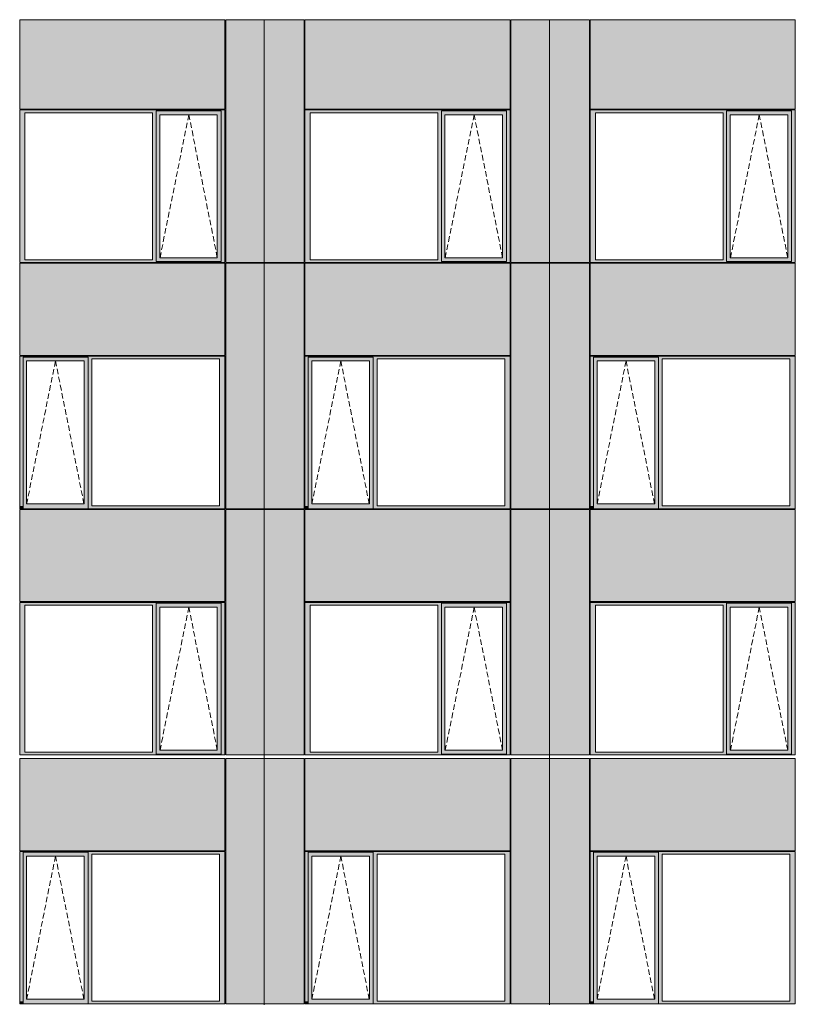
# Model space of a CAD drawing. Header units: millimetres. Extents: x 374857 to 755273, y -2664 to 302042.
# Tile 10 of 48: x 400935 to 410860, y 26658 to 39253. Entities that reach past the tile are written whole.
import ezdxf

# ---------------------------------------------------------------- set-up
doc = ezdxf.new("R2010")
doc.units = ezdxf.units.MM
doc.header["$MEASUREMENT"] = 0
doc.linetypes.add('OO_EOIAAY', pattern=[105.833361, 70.555568, -35.277793])
for name, color, linetype, lineweight in [('0_Ном._пера__1', 7, 'Continuous', 0), ('0_Ном._пера__120', 7, 'Continuous', 0), ('_0 фасадные панели-1_Ном._пера__1', 7, 'Continuous', 0), ('АР-Стены_внешние_.АР_Ном._пера__1', 7, 'Continuous', 0)]:
    doc.layers.add(name, color=color, linetype=linetype, lineweight=lineweight)
doc.layers.add('АР-Стены_внешние_.АР_Ном._пера__214', color=7, linetype='Continuous', lineweight=0, true_color=0xe2eaf1)

msp = doc.modelspace()

# ---------------------------------------------------------------- hatches: boundary and pattern name
at = {"layer": '0_Ном._пера__1', "linetype": 'Continuous', "lineweight": 0, "true_color": 0x000000}
for points in [[(400935.328, 38063.439), (401002.802, 38063.439), (402636.684, 38063.439), (402681.177, 38063.439), (402681.177, 38088.439), (403512.908, 38088.439), (403512.908, 38063.439), (403561.144, 38063.439), (403561.144, 38098.439), (400935.328, 38098.439)], [(401002.802, 36183.439), (401002.802, 38063.439), (400935.328, 38063.439), (400935.328, 36183.439)], [(402681.177, 38063.439), (402636.684, 38063.439), (402636.684, 36183.439), (402681.177, 36183.439)], [(402681.177, 38088.439), (402681.177, 38038.439), (402726.87, 38038.439), (403463.472, 38038.439), (403512.908, 38038.439), (403512.908, 38088.439)], [(402681.177, 38038.439), (402681.177, 36208.439), (402726.87, 36208.439), (402726.87, 38038.439)], [(403512.908, 38038.439), (403464.22, 38038.439), (403464.22, 36208.439), (403512.908, 36208.439)], [(403512.908, 36183.439), (403561.144, 36183.439), (403561.144, 38063.439), (403512.908, 38063.439)], [(404585.81, 38063.439), (404653.284, 38063.439), (406286.684, 38063.439), (406331.177, 38063.439), (406331.177, 38088.439), (407162.908, 38088.439), (407162.908, 38063.439), (407211.144, 38063.439), (407211.144, 38098.439), (404585.81, 38098.439)], [(404653.284, 36183.439), (404653.284, 38063.439), (404585.81, 38063.439), (404585.81, 36183.439)], [(406331.177, 38063.439), (406286.684, 38063.439), (406286.684, 36183.439), (406331.177, 36183.439)], [(406331.177, 38088.439), (406331.177, 38038.439), (406376.87, 38038.439), (407113.472, 38038.439), (407162.908, 38038.439), (407162.908, 38088.439)], [(406331.177, 38038.439), (406331.177, 36208.439), (406376.87, 36208.439), (406376.87, 38038.439)], [(407162.908, 38038.439), (407114.22, 38038.439), (407114.22, 36208.439), (407162.908, 36208.439)], [(407162.908, 36183.439), (407211.144, 36183.439), (407211.144, 38063.439), (407162.908, 38063.439)], [(408235.81, 38063.439), (408303.284, 38063.439), (409935.68, 38063.439), (409980.173, 38063.439), (409980.173, 38088.439), (410811.904, 38088.439), (410811.904, 38063.439), (410860.14, 38063.439), (410860.14, 38098.439), (408235.81, 38098.439)], [(408303.284, 36183.439), (408303.284, 38063.439), (408235.81, 38063.439), (408235.81, 36183.439)], [(409980.173, 38063.439), (409935.68, 38063.439), (409935.68, 36183.439), (409980.173, 36183.439)], [(409980.173, 38088.439), (409980.173, 38038.439), (410025.866, 38038.439), (410762.468, 38038.439), (410811.904, 38038.439), (410811.904, 38088.439)], [(409980.173, 38038.439), (409980.173, 36208.439), (410025.866, 36208.439), (410025.866, 38038.439)], [(410811.904, 38038.439), (410763.217, 38038.439), (410763.217, 36208.439), (410811.904, 36208.439)], [(410811.904, 36183.439), (410860.14, 36183.439), (410860.14, 38063.439), (410811.904, 38063.439)], [(401002.802, 36183.439), (400935.328, 36183.439), (400935.328, 36148.439), (403561.144, 36148.439), (403561.144, 36183.439), (403512.908, 36183.439), (403512.908, 36158.439), (402681.177, 36158.439), (402681.177, 36183.439), (402636.684, 36183.439)], [(402681.177, 36208.439), (402681.177, 36158.439), (403512.908, 36158.439), (403512.908, 36208.439), (403463.472, 36208.439), (402726.87, 36208.439)], [(404653.284, 36183.439), (404585.81, 36183.439), (404585.81, 36148.439), (407211.144, 36148.439), (407211.144, 36183.439), (407162.908, 36183.439), (407162.908, 36158.439), (406331.177, 36158.439), (406331.177, 36183.439), (406286.684, 36183.439)], [(406331.177, 36208.439), (406331.177, 36158.439), (407162.908, 36158.439), (407162.908, 36208.439), (407113.472, 36208.439), (406376.87, 36208.439)], [(408303.284, 36183.439), (408235.81, 36183.439), (408235.81, 36148.439), (410860.14, 36148.439), (410860.14, 36183.439), (410811.904, 36183.439), (410811.904, 36158.439), (409980.173, 36158.439), (409980.173, 36183.439), (409935.68, 36183.439)], [(409980.173, 36208.439), (409980.173, 36158.439), (410811.904, 36158.439), (410811.904, 36208.439), (410762.468, 36208.439), (410025.866, 36208.439)], [(403561.144, 34948.362), (400935.328, 34948.362), (400935.328, 34913.362), (400978.084, 34913.362), (400978.084, 34938.362), (401809.815, 34938.362), (401809.815, 34913.362), (401858.051, 34913.362), (403491.933, 34913.362), (403561.144, 34913.362)], [(400978.084, 33033.362), (400978.084, 34913.362), (400935.328, 34913.362), (400935.328, 33033.362)], [(400978.084, 34938.362), (400978.084, 34888.362), (401023.777, 34888.362), (401760.379, 34888.362), (401809.815, 34888.362), (401809.815, 34938.362)], [(400978.084, 34888.362), (400978.084, 33058.362), (401023.777, 33058.362), (401023.777, 34888.362)], [(401809.815, 34888.362), (401761.127, 34888.362), (401761.127, 33058.362), (401809.815, 33058.362)], [(401809.815, 34913.362), (401809.815, 33033.362), (401858.051, 33033.362), (401858.051, 34913.362)], [(403491.933, 33033.362), (403561.144, 33033.362), (403561.144, 34913.362), (403491.933, 34913.362)], [(407211.144, 34948.362), (404585.81, 34948.362), (404585.81, 34913.362), (404628.566, 34913.362), (404628.566, 34938.362), (405460.297, 34938.362), (405460.297, 34913.362), (405508.533, 34913.362), (407141.933, 34913.362), (407211.144, 34913.362)], [(404628.566, 33033.362), (404628.566, 34913.362), (404585.81, 34913.362), (404585.81, 33033.362)], [(404628.566, 34938.362), (404628.566, 34888.362), (404674.259, 34888.362), (405410.861, 34888.362), (405460.297, 34888.362), (405460.297, 34938.362)], [(404628.566, 34888.362), (404628.566, 33058.362), (404674.259, 33058.362), (404674.259, 34888.362)], [(405460.297, 34888.362), (405411.61, 34888.362), (405411.61, 33058.362), (405460.297, 33058.362)], [(405460.297, 34913.362), (405460.297, 33033.362), (405508.533, 33033.362), (405508.533, 34913.362)], [(407141.933, 33033.362), (407211.144, 33033.362), (407211.144, 34913.362), (407141.933, 34913.362)], [(410860.14, 34948.362), (408235.81, 34948.362), (408235.81, 34913.362), (408278.566, 34913.362), (408278.566, 34938.362), (409110.297, 34938.362), (409110.297, 34913.362), (409158.533, 34913.362), (410790.929, 34913.362), (410860.14, 34913.362)], [(408278.566, 33033.362), (408278.566, 34913.362), (408235.81, 34913.362), (408235.81, 33033.362)], [(408278.566, 34938.362), (408278.566, 34888.362), (408324.259, 34888.362), (409060.861, 34888.362), (409110.297, 34888.362), (409110.297, 34938.362)], [(408278.566, 34888.362), (408278.566, 33058.362), (408324.259, 33058.362), (408324.259, 34888.362)], [(409110.297, 34888.362), (409061.61, 34888.362), (409061.61, 33058.362), (409110.297, 33058.362)], [(409110.297, 34913.362), (409110.297, 33033.362), (409158.533, 33033.362), (409158.533, 34913.362)], [(410790.929, 33033.362), (410860.14, 33033.362), (410860.14, 34913.362), (410790.929, 34913.362)], [(400935.328, 33033.362), (400935.328, 32998.362), (400943.779, 32998.362), (400978.084, 32998.362), (400978.084, 33033.362)], [(400978.084, 33058.362), (400978.084, 32998.362), (401809.815, 32998.362), (401809.815, 33058.362), (401760.379, 33058.362), (401023.777, 33058.362)], [(401809.815, 33033.362), (401809.815, 32998.362), (403551.269, 32998.362), (403561.144, 32998.362), (403561.144, 33033.362), (403491.933, 33033.362), (401858.051, 33033.362)], [(404585.81, 33033.362), (404585.81, 32998.362), (404594.261, 32998.362), (404628.566, 32998.362), (404628.566, 33033.362)], [(404628.566, 33058.362), (404628.566, 32998.362), (405460.297, 32998.362), (405460.297, 33058.362), (405410.861, 33058.362), (404674.259, 33058.362)], [(405460.297, 33033.362), (405460.297, 32998.362), (407201.269, 32998.362), (407211.144, 32998.362), (407211.144, 33033.362), (407141.933, 33033.362), (405508.533, 33033.362)], [(408235.81, 33033.362), (408235.81, 32998.362), (408244.261, 32998.362), (408278.566, 32998.362), (408278.566, 33033.362)], [(408278.566, 33058.362), (408278.566, 32998.362), (409110.297, 32998.362), (409110.297, 33058.362), (409060.861, 33058.362), (408324.259, 33058.362)], [(409110.297, 33033.362), (409110.297, 32998.362), (410850.265, 32998.362), (410860.14, 32998.362), (410860.14, 33033.362), (410790.929, 33033.362), (409158.533, 33033.362)], [(403561.144, 31798.362), (400935.328, 31798.362), (400935.328, 31763.362), (401002.802, 31763.362), (402636.684, 31763.362), (402681.177, 31763.362), (402681.177, 31788.362), (403512.908, 31788.362), (403512.908, 31763.362), (403561.144, 31763.362)], [(401002.802, 31763.362), (400935.328, 31763.362), (400935.328, 29883.362), (401002.802, 29883.362)], [(402681.177, 31763.362), (402636.684, 31763.362), (402636.684, 29883.362), (402681.177, 29883.362)], [(402681.177, 31788.362), (402681.177, 31738.362), (402726.87, 31738.362), (403463.472, 31738.362), (403512.908, 31738.362), (403512.908, 31788.362)], [(403512.908, 29883.362), (403561.144, 29883.362), (403561.144, 31763.362), (403512.908, 31763.362)], [(407211.144, 31798.362), (404585.81, 31798.362), (404585.81, 31763.362), (404653.284, 31763.362), (406286.684, 31763.362), (406331.177, 31763.362), (406331.177, 31788.362), (407162.908, 31788.362), (407162.908, 31763.362), (407211.144, 31763.362)], [(404653.284, 31763.362), (404585.81, 31763.362), (404585.81, 29883.362), (404653.284, 29883.362)], [(406331.177, 31763.362), (406286.684, 31763.362), (406286.684, 29883.362), (406331.177, 29883.362)], [(406331.177, 31788.362), (406331.177, 31738.362), (406376.87, 31738.362), (407113.472, 31738.362), (407162.908, 31738.362), (407162.908, 31788.362)], [(407162.908, 29883.362), (407211.144, 29883.362), (407211.144, 31763.362), (407162.908, 31763.362)], [(410860.14, 31798.362), (408235.81, 31798.362), (408235.81, 31763.362), (408303.284, 31763.362), (409935.68, 31763.362), (409980.173, 31763.362), (409980.173, 31788.362), (410811.904, 31788.362), (410811.904, 31763.362), (410860.14, 31763.362)], [(408303.284, 31763.362), (408235.81, 31763.362), (408235.81, 29883.362), (408303.284, 29883.362)], [(409980.173, 31763.362), (409935.68, 31763.362), (409935.68, 29883.362), (409980.173, 29883.362)], [(409980.173, 31788.362), (409980.173, 31738.362), (410025.866, 31738.362), (410762.468, 31738.362), (410811.904, 31738.362), (410811.904, 31788.362)], [(410811.904, 29883.362), (410860.14, 29883.362), (410860.14, 31763.362), (410811.904, 31763.362)], [(402681.177, 31738.362), (402681.177, 29908.362), (402726.87, 29908.362), (402726.87, 31738.362)], [(403512.908, 31738.362), (403464.22, 31738.362), (403464.22, 29908.362), (403512.908, 29908.362)], [(406331.177, 31738.362), (406331.177, 29908.362), (406376.87, 29908.362), (406376.87, 31738.362)], [(407162.908, 31738.362), (407114.22, 31738.362), (407114.22, 29908.362), (407162.908, 29908.362)], [(409980.173, 31738.362), (409980.173, 29908.362), (410025.866, 29908.362), (410025.866, 31738.362)], [(410811.904, 31738.362), (410763.217, 31738.362), (410763.217, 29908.362), (410811.904, 29908.362)], [(400935.328, 29883.362), (400935.328, 29848.362), (403561.144, 29848.362), (403561.144, 29883.362), (403512.908, 29883.362), (403512.908, 29858.362), (402681.177, 29858.362), (402681.177, 29883.362), (402636.684, 29883.362), (401002.802, 29883.362)], [(402726.87, 29908.362), (402681.177, 29908.362), (402681.177, 29858.362), (403512.908, 29858.362), (403512.908, 29908.362), (403463.472, 29908.362)], [(404585.81, 29883.362), (404585.81, 29848.362), (407211.144, 29848.362), (407211.144, 29883.362), (407162.908, 29883.362), (407162.908, 29858.362), (406331.177, 29858.362), (406331.177, 29883.362), (406286.684, 29883.362), (404653.284, 29883.362)], [(406376.87, 29908.362), (406331.177, 29908.362), (406331.177, 29858.362), (407162.908, 29858.362), (407162.908, 29908.362), (407113.472, 29908.362)], [(408235.81, 29883.362), (408235.81, 29848.362), (410860.14, 29848.362), (410860.14, 29883.362), (410811.904, 29883.362), (410811.904, 29858.362), (409980.173, 29858.362), (409980.173, 29883.362), (409935.68, 29883.362), (408303.284, 29883.362)], [(410025.866, 29908.362), (409980.173, 29908.362), (409980.173, 29858.362), (410811.904, 29858.362), (410811.904, 29908.362), (410762.468, 29908.362)], [(403561.144, 28613.439), (400935.328, 28613.439), (400935.328, 28578.439), (400978.084, 28578.439), (400978.084, 28603.439), (401809.815, 28603.439), (401809.815, 28578.439), (401858.051, 28578.439), (403491.933, 28578.439), (403561.144, 28578.439)], [(400978.084, 28603.439), (400978.084, 28553.439), (401023.777, 28553.439), (401760.379, 28553.439), (401809.815, 28553.439), (401809.815, 28603.439)], [(407211.144, 28613.439), (404585.81, 28613.439), (404585.81, 28578.439), (404628.566, 28578.439), (404628.566, 28603.439), (405460.297, 28603.439), (405460.297, 28578.439), (405508.533, 28578.439), (407141.933, 28578.439), (407211.144, 28578.439)], [(404628.566, 28603.439), (404628.566, 28553.439), (404674.259, 28553.439), (405410.861, 28553.439), (405460.297, 28553.439), (405460.297, 28603.439)], [(410860.14, 28613.439), (408235.81, 28613.439), (408235.81, 28578.439), (408278.566, 28578.439), (408278.566, 28603.439), (409110.297, 28603.439), (409110.297, 28578.439), (409158.533, 28578.439), (410790.929, 28578.439), (410860.14, 28578.439)], [(408278.566, 28603.439), (408278.566, 28553.439), (408324.259, 28553.439), (409060.861, 28553.439), (409110.297, 28553.439), (409110.297, 28603.439)], [(400978.084, 26698.439), (400978.084, 28578.439), (400935.328, 28578.439), (400935.328, 26698.439)], [(400978.084, 28553.439), (400978.084, 26723.439), (401023.777, 26723.439), (401023.777, 28553.439)], [(401809.815, 28553.439), (401761.127, 28553.439), (401761.127, 26723.439), (401809.815, 26723.439)], [(401809.815, 28578.439), (401809.815, 26698.439), (401858.051, 26698.439), (401858.051, 28578.439)], [(403491.933, 26698.439), (403561.144, 26698.439), (403561.144, 28578.439), (403491.933, 28578.439)], [(404628.566, 26698.439), (404628.566, 28578.439), (404585.81, 28578.439), (404585.81, 26698.439)], [(404628.566, 28553.439), (404628.566, 26723.439), (404674.259, 26723.439), (404674.259, 28553.439)], [(405460.297, 28553.439), (405411.61, 28553.439), (405411.61, 26723.439), (405460.297, 26723.439)], [(405460.297, 28578.439), (405460.297, 26698.439), (405508.533, 26698.439), (405508.533, 28578.439)], [(407141.933, 26698.439), (407211.144, 26698.439), (407211.144, 28578.439), (407141.933, 28578.439)], [(408278.566, 26698.439), (408278.566, 28578.439), (408235.81, 28578.439), (408235.81, 26698.439)], [(408278.566, 28553.439), (408278.566, 26723.439), (408324.259, 26723.439), (408324.259, 28553.439)], [(409110.297, 28553.439), (409061.61, 28553.439), (409061.61, 26723.439), (409110.297, 26723.439)], [(409110.297, 28578.439), (409110.297, 26698.439), (409158.533, 26698.439), (409158.533, 28578.439)], [(410790.929, 26698.439), (410860.14, 26698.439), (410860.14, 28578.439), (410790.929, 28578.439)], [(400978.084, 26723.439), (400978.084, 26663.439), (401809.815, 26663.439), (401809.815, 26723.439), (401760.379, 26723.439), (401023.777, 26723.439)], [(404628.566, 26723.439), (404628.566, 26663.439), (405460.297, 26663.439), (405460.297, 26723.439), (405410.861, 26723.439), (404674.259, 26723.439)], [(408278.566, 26723.439), (408278.566, 26663.439), (409110.297, 26663.439), (409110.297, 26723.439), (409060.861, 26723.439), (408324.259, 26723.439)], [(400935.328, 26698.439), (400935.328, 26663.439), (400943.779, 26663.439), (400978.084, 26663.439), (400978.084, 26698.439)], [(401809.815, 26698.439), (401809.815, 26663.439), (403551.269, 26663.439), (403561.144, 26663.439), (403561.144, 26698.439), (403491.933, 26698.439), (401858.051, 26698.439)], [(404585.81, 26698.439), (404585.81, 26663.439), (404594.261, 26663.439), (404628.566, 26663.439), (404628.566, 26698.439)], [(405460.297, 26698.439), (405460.297, 26663.439), (407201.269, 26663.439), (407211.144, 26663.439), (407211.144, 26698.439), (407141.933, 26698.439), (405508.533, 26698.439)], [(408235.81, 26698.439), (408235.81, 26663.439), (408244.261, 26663.439), (408278.566, 26663.439), (408278.566, 26698.439)], [(409110.297, 26698.439), (409110.297, 26663.439), (410850.265, 26663.439), (410860.14, 26663.439), (410860.14, 26698.439), (410790.929, 26698.439), (409158.533, 26698.439)]]:
    msp.add_hatch(color=18, dxfattribs=at).paths.add_polyline_path(points)
at = {"layer": 'АР-Стены_внешние_.АР_Ном._пера__214', "linetype": 'Continuous', "lineweight": 0, "true_color": 0xe5e8eb}
for points in [[(400935.328, 38108.439), (403561.143, 38108.439), (403561.143, 39253.446), (400935.328, 39253.446)], [(403571.144, 39253.446), (403571.144, 36148.439), (404062.894, 36148.439), (404062.894, 39253.446)], [(404062.895, 39253.446), (404062.895, 36148.439), (404575.814, 36148.439), (404575.814, 39253.446)], [(404585.81, 38108.439), (407211.143, 38108.439), (407211.143, 39253.446), (404585.81, 39253.446)], [(407221.144, 39253.446), (407221.144, 36148.439), (407712.894, 36148.439), (407712.894, 39253.446)], [(407712.895, 39253.446), (407712.895, 36148.439), (408225.814, 36148.439), (408225.814, 39253.446)], [(408235.81, 38108.439), (410860.139, 38108.439), (410860.139, 39253.446), (408235.81, 39253.446)], [(403561.143, 36138.362), (400935.328, 36138.362), (400935.328, 34958.362), (403561.143, 34958.362)], [(403571.144, 36138.286), (403571.144, 32998.362), (404062.894, 32998.362), (404062.894, 36138.286)], [(404062.895, 36138.286), (404062.895, 32998.362), (404575.81, 32998.362), (404575.81, 36138.286)], [(407211.143, 36138.362), (404585.81, 36138.362), (404585.81, 34958.362), (407211.143, 34958.362)], [(407221.144, 36138.286), (407221.144, 32998.362), (407712.894, 32998.362), (407712.894, 36138.286)], [(407712.895, 36138.286), (407712.895, 32998.362), (408225.81, 32998.362), (408225.81, 36138.286)], [(410860.139, 36138.362), (408235.81, 36138.362), (408235.81, 34958.362), (410860.139, 34958.362)], [(400935.328, 32988.363), (400935.328, 31812.938), (403561.144, 31812.938), (403561.144, 32988.363)], [(403571.144, 32988.362), (403571.144, 29848.362), (404062.894, 29848.362), (404062.894, 32988.362)], [(404062.895, 29848.362), (404575.81, 29848.362), (404575.81, 32988.363), (404062.895, 32988.363)], [(404585.81, 32988.363), (404585.81, 31812.938), (407211.144, 31812.938), (407211.144, 32988.363)], [(407221.144, 32988.362), (407221.144, 29848.362), (407712.894, 29848.362), (407712.894, 32988.362)], [(407712.895, 29848.362), (408225.81, 29848.362), (408225.81, 32988.363), (407712.895, 32988.363)], [(408235.81, 32988.363), (408235.81, 31812.938), (410860.14, 31812.938), (410860.14, 32988.363)], [(403561.143, 29803.439), (400935.328, 29803.439), (400935.328, 28623.439), (403561.143, 28623.439)], [(403571.144, 29803.362), (403571.144, 26663.439), (404062.894, 26663.439), (404062.894, 29803.362)], [(404062.895, 29803.362), (404062.895, 26663.439), (404575.81, 26663.439), (404575.81, 29803.362)], [(407211.143, 29803.439), (404585.81, 29803.439), (404585.81, 28623.439), (407211.143, 28623.439)], [(407221.144, 29803.362), (407221.144, 26663.439), (407712.894, 26663.439), (407712.894, 29803.362)], [(407712.895, 29803.362), (407712.895, 26663.439), (408225.81, 26663.439), (408225.81, 29803.362)], [(410860.139, 29803.439), (408235.81, 29803.439), (408235.81, 28623.439), (410860.139, 28623.439)]]:
    msp.add_hatch(color=254, dxfattribs=at).paths.add_polyline_path(points)

# ---------------------------------------------------------------- linework, layer by layer
at = {"layer": '0_Ном._пера__120', "color": 7, "linetype": 'OO_EOIAAY', "lineweight": 0}
for p, q in [((403099.996, 38038.439), (402730.976, 36208.439)), ((403464.22, 36208.439), (403099.996, 38038.439)), ((406749.996, 38038.439), (406380.976, 36208.439)), ((407114.22, 36208.439), (406749.996, 38038.439)), ((410398.993, 38038.439), (410029.972, 36208.439)), ((410763.217, 36208.439), (410398.993, 38038.439)), ((401393.546, 34888.362), (401024.526, 33058.362)), ((401757.77, 33058.362), (401393.546, 34888.362)), ((405044.029, 34888.362), (404675.008, 33058.362)), ((405408.253, 33058.362), (405044.029, 34888.362)), ((408694.029, 34888.362), (408325.008, 33058.362)), ((409058.253, 33058.362), (408694.029, 34888.362)), ((403099.996, 31738.362), (402730.976, 29908.362)), ((403464.22, 29908.362), (403099.996, 31738.362)), ((406749.996, 31738.362), (406380.976, 29908.362)), ((407114.22, 29908.362), (406749.996, 31738.362)), ((410398.993, 31738.362), (410029.972, 29908.362)), ((410763.217, 29908.362), (410398.993, 31738.362)), ((401393.546, 28553.439), (401024.526, 26723.439)), ((401757.77, 26723.439), (401393.546, 28553.439)), ((405044.029, 28553.439), (404675.008, 26723.439)), ((405408.253, 26723.439), (405044.029, 28553.439)), ((408694.029, 28553.439), (408325.008, 26723.439)), ((409058.253, 26723.439), (408694.029, 28553.439))]:
    msp.add_line(p, q, dxfattribs=at)
at = {"layer": '_0 фасадные панели-1_Ном._пера__1', "color": 7, "linetype": 'Continuous', "lineweight": 0}
for p, q in [((400935.328, 38108.439), (400935.328, 39253.446)), ((403561.143, 39253.446), (400935.328, 39253.446)), ((403561.143, 38108.439), (403561.143, 39253.446)), ((403571.147, 36148.439), (403571.147, 39253.446)), ((404062.894, 39253.446), (403571.149, 39253.446)), ((404062.894, 36148.439), (404062.894, 39253.446)), ((404062.894, 39253.446), (404062.894, 36148.439)), ((404575.814, 39253.446), (404062.895, 39253.446)), ((404585.81, 38108.439), (404585.81, 39253.446)), ((407211.143, 39253.446), (404585.81, 39253.446)), ((407211.143, 38108.439), (407211.143, 39253.446)), ((407221.147, 36148.439), (407221.147, 39253.446)), ((407712.894, 39253.446), (407221.149, 39253.446)), ((407712.894, 36148.439), (407712.894, 39253.446)), ((407712.894, 39253.446), (407712.894, 36148.439)), ((408225.814, 39253.446), (407712.895, 39253.446)), ((408235.81, 38108.439), (408235.81, 39253.446)), ((410860.139, 39253.446), (408235.81, 39253.446)), ((410860.139, 38108.439), (410860.139, 39253.446)), ((403553.658, 36148.439), (403561.143, 36148.439)), ((404062.894, 36148.439), (403571.144, 36148.439)), ((404575.814, 36148.439), (404062.894, 36148.439)), ((407203.658, 36148.439), (407211.143, 36148.439)), ((407712.894, 36148.439), (407221.144, 36148.439)), ((408225.814, 36148.439), (407712.894, 36148.439)), ((410852.654, 36148.439), (410860.139, 36148.439)), ((403561.144, 36138.362), (400935.328, 36138.362)), ((400935.328, 34958.362), (400935.328, 36138.362)), ((403561.143, 34958.362), (403561.143, 36138.362)), ((404061.157, 36138.362), (403571.144, 36138.362)), ((404062.894, 32998.362), (404062.894, 36138.286)), ((404062.894, 36138.286), (404062.894, 32998.362)), ((404575.81, 36138.362), (404062.895, 36138.362)), ((407211.144, 36138.362), (404585.81, 36138.362)), ((404585.81, 34958.362), (404585.81, 36138.362)), ((407211.143, 34958.362), (407211.143, 36138.362)), ((407711.157, 36138.362), (407221.144, 36138.362)), ((407712.894, 32998.362), (407712.894, 36138.286)), ((407712.894, 36138.286), (407712.894, 32998.362)), ((408225.81, 36138.362), (407712.895, 36138.362)), ((410860.14, 36138.362), (408235.81, 36138.362)), ((408235.81, 34958.362), (408235.81, 36138.362)), ((410860.139, 34958.362), (410860.139, 36138.362)), ((403551.269, 32998.362), (400935.328, 32998.362)), ((400935.328, 31812.938), (400935.328, 32988.363)), ((403561.144, 32988.363), (400935.328, 32988.363)), ((403553.658, 32998.362), (403561.143, 32998.362)), ((403561.144, 31812.938), (403561.144, 32988.363)), ((404062.893, 32998.362), (403571.144, 32998.362)), ((404062.894, 32988.362), (403571.144, 32988.362)), ((403571.144, 29848.362), (403571.144, 32988.362)), ((404062.894, 32993.435), (404062.894, 29848.362)), ((404575.81, 32998.362), (404062.895, 32998.362)), ((404062.895, 29848.362), (404062.895, 32993.435)), ((404575.81, 32988.363), (404062.895, 32988.363)), ((404575.81, 29848.362), (404575.81, 32988.363)), ((407201.269, 32998.362), (404585.81, 32998.362)), ((404585.81, 31812.938), (404585.81, 32988.363)), ((407211.144, 32988.363), (404585.81, 32988.363)), ((407203.658, 32998.362), (407211.143, 32998.362)), ((407211.144, 31812.938), (407211.144, 32988.363)), ((407712.893, 32998.362), (407221.144, 32998.362)), ((407712.894, 32988.362), (407221.144, 32988.362)), ((407221.144, 29848.362), (407221.144, 32988.362)), ((407712.894, 32993.435), (407712.894, 29848.362)), ((408225.81, 32998.362), (407712.895, 32998.362)), ((407712.895, 29848.362), (407712.895, 32993.435)), ((408225.81, 32988.363), (407712.895, 32988.363)), ((408225.81, 29848.362), (408225.81, 32988.363)), ((410850.265, 32998.362), (408235.81, 32998.362)), ((408235.81, 31812.938), (408235.81, 32988.363)), ((410860.14, 32988.363), (408235.81, 32988.363)), ((410852.654, 32998.362), (410860.139, 32998.362)), ((410860.14, 31812.938), (410860.14, 32988.363)), ((403561.144, 31812.938), (400935.328, 31812.938)), ((407211.144, 31812.938), (404585.81, 31812.938)), ((410860.14, 31812.938), (408235.81, 31812.938)), ((403561.144, 29803.439), (400935.328, 29803.439)), ((400935.328, 28623.439), (400935.328, 29803.439)), ((403561.143, 28623.439), (403561.143, 29803.439)), ((404062.894, 29848.362), (403571.144, 29848.362)), ((404061.157, 29803.439), (403571.144, 29803.439)), ((404062.894, 26663.439), (404062.894, 29803.362)), ((404062.894, 29803.362), (404062.894, 26663.439)), ((404229.851, 29848.362), (404062.895, 29848.362)), ((404575.81, 29803.439), (404062.895, 29803.439)), ((404575.81, 29848.362), (404229.851, 29848.362)), ((407211.144, 29803.439), (404585.81, 29803.439)), ((404585.81, 28623.439), (404585.81, 29803.439)), ((407211.143, 28623.439), (407211.143, 29803.439)), ((407712.894, 29848.362), (407221.144, 29848.362)), ((407711.157, 29803.439), (407221.144, 29803.439)), ((407712.894, 26663.439), (407712.894, 29803.362)), ((407712.894, 29803.362), (407712.894, 26663.439)), ((407879.851, 29848.362), (407712.895, 29848.362)), ((408225.81, 29803.439), (407712.895, 29803.439)), ((408225.81, 29848.362), (407879.851, 29848.362)), ((410860.14, 29803.439), (408235.81, 29803.439)), ((408235.81, 28623.439), (408235.81, 29803.439)), ((410860.139, 28623.439), (410860.139, 29803.439)), ((403551.269, 26663.439), (400935.328, 26663.439)), ((403553.658, 26663.439), (403561.143, 26663.439)), ((404062.893, 26663.439), (403571.144, 26663.439)), ((404575.81, 26663.439), (404062.895, 26663.439)), ((407201.269, 26663.439), (404585.81, 26663.439)), ((407203.658, 26663.439), (407211.143, 26663.439)), ((407712.893, 26663.439), (407221.144, 26663.439)), ((408225.81, 26663.439), (407712.895, 26663.439)), ((410850.265, 26663.439), (408235.81, 26663.439)), ((410852.654, 26663.439), (410860.139, 26663.439))]:
    msp.add_line(p, q, dxfattribs=at)
at = {"layer": 'АР-Стены_внешние_.АР_Ном._пера__1', "color": 7, "linetype": 'Continuous', "lineweight": 0}
for p, q in [((404575.814, 36148.439), (404575.814, 39253.446)), ((408225.814, 36148.439), (408225.814, 39253.446)), ((400935.328, 38108.439), (403561.143, 38108.439)), ((400935.328, 38063.439), (400935.328, 38098.439)), ((400935.328, 38098.439), (403561.144, 38098.439)), ((400935.328, 36183.439), (400935.328, 38063.439)), ((401002.802, 38063.439), (401002.802, 36183.439)), ((402636.684, 38063.439), (401002.802, 38063.439)), ((402636.684, 36183.439), (402636.684, 38063.439)), ((403512.908, 38088.439), (402681.177, 38088.439)), ((402681.177, 38088.439), (402681.177, 38063.439)), ((402681.177, 38063.439), (402681.177, 36183.439)), ((402726.87, 38038.439), (402726.87, 36208.439)), ((402727.619, 38038.439), (402726.87, 38038.439)), ((402727.619, 38038.439), (403464.22, 38038.439)), ((403464.22, 38038.439), (403464.22, 36208.439)), ((403512.908, 38088.439), (403512.908, 38038.439)), ((403512.908, 38038.439), (403512.908, 36208.439)), ((403561.144, 38098.439), (403561.144, 38063.439)), ((403561.144, 38063.439), (403561.144, 36183.439)), ((404585.81, 38108.439), (407211.143, 38108.439)), ((404585.81, 38063.439), (404585.81, 38098.439)), ((404585.81, 38098.439), (407211.144, 38098.439)), ((404585.81, 36183.439), (404585.81, 38063.439)), ((404653.284, 38063.439), (404653.284, 36183.439)), ((406286.684, 38063.439), (404653.284, 38063.439)), ((406286.684, 36183.439), (406286.684, 38063.439)), ((407162.908, 38088.439), (406331.177, 38088.439)), ((406331.177, 38088.439), (406331.177, 38063.439)), ((406331.177, 38063.439), (406331.177, 36183.439)), ((406376.87, 38038.439), (406376.87, 36208.439)), ((406377.619, 38038.439), (406376.87, 38038.439)), ((406377.619, 38038.439), (407114.22, 38038.439)), ((407114.22, 38038.439), (407114.22, 36208.439)), ((407162.908, 38088.439), (407162.908, 38038.439)), ((407162.908, 38038.439), (407162.908, 36208.439)), ((407211.144, 38098.439), (407211.144, 38063.439)), ((407211.144, 38063.439), (407211.144, 36183.439)), ((408235.81, 38108.439), (410860.139, 38108.439)), ((408235.81, 38063.439), (408235.81, 38098.439)), ((408235.81, 38098.439), (410860.14, 38098.439)), ((408235.81, 36183.439), (408235.81, 38063.439)), ((408303.284, 38063.439), (408303.284, 36183.439)), ((409935.68, 38063.439), (408303.284, 38063.439)), ((409935.68, 36183.439), (409935.68, 38063.439)), ((410811.904, 38088.439), (409980.173, 38088.439)), ((409980.173, 38088.439), (409980.173, 38063.439)), ((409980.173, 38063.439), (409980.173, 36183.439)), ((410025.866, 38038.439), (410025.866, 36208.439)), ((410026.615, 38038.439), (410025.866, 38038.439)), ((410026.615, 38038.439), (410763.217, 38038.439)), ((410763.217, 38038.439), (410763.217, 36208.439)), ((410811.904, 38088.439), (410811.904, 38038.439)), ((410811.904, 38038.439), (410811.904, 36208.439)), ((410860.14, 38098.439), (410860.14, 38063.439)), ((410860.14, 38063.439), (410860.14, 36183.439)), ((400935.328, 36148.439), (400935.328, 36183.439)), ((403561.144, 36148.439), (400935.328, 36148.439)), ((401002.802, 36183.439), (402636.684, 36183.439)), ((402681.177, 36183.439), (402681.177, 36158.439)), ((402681.177, 36158.439), (403512.908, 36158.439)), ((402726.87, 36208.439), (402727.619, 36208.439)), ((403464.22, 36208.439), (402727.619, 36208.439)), ((403512.908, 36208.439), (403512.908, 36158.439)), ((403561.144, 36183.439), (403561.144, 36148.439)), ((404062.894, 36148.439), (404062.894, 36138.362)), ((404062.894, 36138.362), (404062.894, 36148.439)), ((404585.81, 36148.439), (404585.81, 36183.439)), ((407211.144, 36148.439), (404585.81, 36148.439)), ((404653.284, 36183.439), (406286.684, 36183.439)), ((406331.177, 36183.439), (406331.177, 36158.439)), ((406331.177, 36158.439), (407162.908, 36158.439)), ((406376.87, 36208.439), (406377.619, 36208.439)), ((407114.22, 36208.439), (406377.619, 36208.439)), ((407162.908, 36208.439), (407162.908, 36158.439)), ((407211.144, 36183.439), (407211.144, 36148.439)), ((407712.894, 36148.439), (407712.894, 36138.362)), ((407712.894, 36138.362), (407712.894, 36148.439)), ((408235.81, 36148.439), (408235.81, 36183.439)), ((410860.14, 36148.439), (408235.81, 36148.439)), ((408303.284, 36183.439), (409935.68, 36183.439)), ((409980.173, 36183.439), (409980.173, 36158.439)), ((409980.173, 36158.439), (410811.904, 36158.439)), ((410025.866, 36208.439), (410026.615, 36208.439)), ((410763.217, 36208.439), (410026.615, 36208.439)), ((410811.904, 36208.439), (410811.904, 36158.439)), ((410860.14, 36183.439), (410860.14, 36148.439)), ((403571.144, 32998.362), (403571.144, 36138.286)), ((404575.81, 36138.286), (404575.81, 32998.362)), ((407221.144, 32998.362), (407221.144, 36138.286)), ((408225.81, 36138.286), (408225.81, 32998.362)), ((403561.143, 34958.362), (400935.328, 34958.362)), ((403561.144, 34948.362), (400935.328, 34948.362)), ((400935.328, 34948.362), (400935.328, 34913.362)), ((400935.328, 34913.362), (400935.328, 33033.362)), ((400978.084, 34938.362), (401809.815, 34938.362)), ((400978.084, 34913.362), (400978.084, 34938.362)), ((400978.084, 34913.362), (400978.084, 33033.362)), ((401023.777, 33058.362), (401023.777, 34888.362)), ((401023.777, 34888.362), (401024.526, 34888.362)), ((401761.127, 34888.362), (401024.526, 34888.362)), ((401761.127, 33058.362), (401761.127, 34888.362)), ((401809.815, 34888.362), (401809.815, 34938.362)), ((401809.815, 33058.362), (401809.815, 34888.362)), ((401858.051, 33033.362), (401858.051, 34913.362)), ((401858.051, 34913.362), (403491.933, 34913.362)), ((403491.933, 34913.362), (403491.933, 33033.362)), ((403561.144, 34913.362), (403561.144, 34948.362)), ((403561.144, 33033.362), (403561.144, 34913.362)), ((407211.143, 34958.362), (404585.81, 34958.362)), ((407211.144, 34948.362), (404585.81, 34948.362)), ((404585.81, 34948.362), (404585.81, 34913.362)), ((404585.81, 34913.362), (404585.81, 33033.362)), ((404628.566, 34938.362), (405460.297, 34938.362)), ((404628.566, 34913.362), (404628.566, 34938.362)), ((404628.566, 34913.362), (404628.566, 33033.362)), ((404674.259, 33058.362), (404674.259, 34888.362)), ((404674.259, 34888.362), (404675.008, 34888.362)), ((405411.61, 34888.362), (404675.008, 34888.362)), ((405411.61, 33058.362), (405411.61, 34888.362)), ((405460.297, 34888.362), (405460.297, 34938.362)), ((405460.297, 33058.362), (405460.297, 34888.362)), ((405508.533, 33033.362), (405508.533, 34913.362)), ((405508.533, 34913.362), (407141.933, 34913.362)), ((407141.933, 34913.362), (407141.933, 33033.362)), ((407211.144, 34913.362), (407211.144, 34948.362)), ((407211.144, 33033.362), (407211.144, 34913.362)), ((410860.139, 34958.362), (408235.81, 34958.362)), ((410860.14, 34948.362), (408235.81, 34948.362)), ((408235.81, 34948.362), (408235.81, 34913.362)), ((408235.81, 34913.362), (408235.81, 33033.362)), ((408278.566, 34938.362), (409110.297, 34938.362)), ((408278.566, 34913.362), (408278.566, 34938.362)), ((408278.566, 34913.362), (408278.566, 33033.362)), ((408324.259, 33058.362), (408324.259, 34888.362)), ((408324.259, 34888.362), (408325.008, 34888.362)), ((409061.61, 34888.362), (408325.008, 34888.362)), ((409061.61, 33058.362), (409061.61, 34888.362)), ((409110.297, 34888.362), (409110.297, 34938.362)), ((409110.297, 33058.362), (409110.297, 34888.362)), ((409158.533, 33033.362), (409158.533, 34913.362)), ((409158.533, 34913.362), (410790.929, 34913.362)), ((410790.929, 34913.362), (410790.929, 33033.362)), ((410860.14, 34913.362), (410860.14, 34948.362)), ((410860.14, 33033.362), (410860.14, 34913.362)), ((400935.328, 33033.362), (400935.328, 32998.362)), ((400978.084, 33033.362), (400978.084, 32998.362)), ((401024.526, 33058.362), (401023.777, 33058.362)), ((401024.526, 33058.362), (401761.127, 33058.362)), ((401809.815, 32998.362), (401809.815, 33058.362)), ((403491.933, 33033.362), (401858.051, 33033.362)), ((403561.144, 32998.362), (403561.144, 33033.362)), ((404585.81, 33033.362), (404585.81, 32998.362)), ((404628.566, 33033.362), (404628.566, 32998.362)), ((404675.008, 33058.362), (404674.259, 33058.362)), ((404675.008, 33058.362), (405411.61, 33058.362)), ((405460.297, 32998.362), (405460.297, 33058.362)), ((407141.933, 33033.362), (405508.533, 33033.362)), ((407211.144, 32998.362), (407211.144, 33033.362)), ((408235.81, 33033.362), (408235.81, 32998.362)), ((408278.566, 33033.362), (408278.566, 32998.362)), ((408325.008, 33058.362), (408324.259, 33058.362)), ((408325.008, 33058.362), (409061.61, 33058.362)), ((409110.297, 32998.362), (409110.297, 33058.362)), ((410790.929, 33033.362), (409158.533, 33033.362)), ((410860.14, 32998.362), (410860.14, 33033.362)), ((403521.426, 32998.362), (403561.144, 32998.362)), ((407171.426, 32998.362), (407211.144, 32998.362)), ((410820.422, 32998.362), (410860.14, 32998.362)), ((400935.328, 31798.362), (403561.144, 31798.362)), ((400935.328, 31798.362), (400935.328, 29848.362)), ((401002.802, 31763.362), (401002.802, 29883.362)), ((402636.684, 31763.362), (401002.802, 31763.362)), ((402636.684, 29883.362), (402636.684, 31763.362)), ((403512.908, 31788.362), (402681.177, 31788.362)), ((402681.177, 31788.362), (402681.177, 31763.362)), ((402681.177, 31763.362), (402681.177, 29883.362)), ((403512.908, 31788.362), (403512.908, 31738.362)), ((403561.144, 31798.362), (403561.144, 31763.362)), ((403561.144, 31763.362), (403561.144, 29883.362)), ((404585.81, 31798.362), (407211.144, 31798.362)), ((404585.81, 31798.362), (404585.81, 29848.362)), ((404653.284, 31763.362), (404653.284, 29883.362)), ((406286.684, 31763.362), (404653.284, 31763.362)), ((406286.684, 29883.362), (406286.684, 31763.362)), ((407162.908, 31788.362), (406331.177, 31788.362)), ((406331.177, 31788.362), (406331.177, 31763.362)), ((406331.177, 31763.362), (406331.177, 29883.362)), ((407162.908, 31788.362), (407162.908, 31738.362)), ((407211.144, 31798.362), (407211.144, 31763.362)), ((407211.144, 31763.362), (407211.144, 29883.362)), ((408235.81, 31798.362), (410860.14, 31798.362)), ((408235.81, 31798.362), (408235.81, 29848.362)), ((408303.284, 31763.362), (408303.284, 29883.362)), ((409935.68, 31763.362), (408303.284, 31763.362)), ((409935.68, 29883.362), (409935.68, 31763.362)), ((410811.904, 31788.362), (409980.173, 31788.362)), ((409980.173, 31788.362), (409980.173, 31763.362)), ((409980.173, 31763.362), (409980.173, 29883.362)), ((410811.904, 31788.362), (410811.904, 31738.362)), ((410860.14, 31798.362), (410860.14, 31763.362)), ((410860.14, 31763.362), (410860.14, 29883.362)), ((402726.87, 31738.362), (402726.87, 29908.362)), ((402727.619, 31738.362), (402726.87, 31738.362)), ((402727.619, 31738.362), (403464.22, 31738.362)), ((403464.22, 31738.362), (403464.22, 29908.362)), ((403512.908, 31738.362), (403512.908, 29908.362)), ((406376.87, 31738.362), (406376.87, 29908.362)), ((406377.619, 31738.362), (406376.87, 31738.362)), ((406377.619, 31738.362), (407114.22, 31738.362)), ((407114.22, 31738.362), (407114.22, 29908.362)), ((407162.908, 31738.362), (407162.908, 29908.362)), ((410025.866, 31738.362), (410025.866, 29908.362)), ((410026.615, 31738.362), (410025.866, 31738.362)), ((410026.615, 31738.362), (410763.217, 31738.362)), ((410763.217, 31738.362), (410763.217, 29908.362)), ((410811.904, 31738.362), (410811.904, 29908.362)), ((401002.802, 29883.362), (402636.684, 29883.362)), ((402681.177, 29883.362), (402681.177, 29858.362)), ((402681.177, 29858.362), (403512.908, 29858.362)), ((402726.87, 29908.362), (402727.619, 29908.362)), ((403464.22, 29908.362), (402727.619, 29908.362)), ((403512.908, 29908.362), (403512.908, 29858.362)), ((403561.144, 29883.362), (403561.144, 29848.362)), ((404653.284, 29883.362), (406286.684, 29883.362)), ((406331.177, 29883.362), (406331.177, 29858.362)), ((406331.177, 29858.362), (407162.908, 29858.362)), ((406376.87, 29908.362), (406377.619, 29908.362)), ((407114.22, 29908.362), (406377.619, 29908.362)), ((407162.908, 29908.362), (407162.908, 29858.362)), ((407211.144, 29883.362), (407211.144, 29848.362)), ((408303.284, 29883.362), (409935.68, 29883.362)), ((409980.173, 29883.362), (409980.173, 29858.362)), ((409980.173, 29858.362), (410811.904, 29858.362)), ((410025.866, 29908.362), (410026.615, 29908.362)), ((410763.217, 29908.362), (410026.615, 29908.362)), ((410811.904, 29908.362), (410811.904, 29858.362)), ((410860.14, 29883.362), (410860.14, 29848.362)), ((403561.144, 29848.362), (400935.328, 29848.362)), ((403571.144, 26663.439), (403571.144, 29803.362)), ((404062.894, 29803.362), (404062.894, 29848.362)), ((404575.81, 29803.362), (404575.81, 26663.439)), ((407211.144, 29848.362), (404585.81, 29848.362)), ((407221.144, 26663.439), (407221.144, 29803.362)), ((407712.894, 29803.362), (407712.894, 29848.362)), ((408225.81, 29803.362), (408225.81, 26663.439)), ((410860.14, 29848.362), (408235.81, 29848.362)), ((403561.143, 28623.439), (400935.328, 28623.439)), ((403561.144, 28613.439), (400935.328, 28613.439)), ((400935.328, 28613.439), (400935.328, 28578.439)), ((400978.084, 28603.439), (401809.815, 28603.439)), ((400978.084, 28578.439), (400978.084, 28603.439)), ((401809.815, 28553.439), (401809.815, 28603.439)), ((403561.144, 28578.439), (403561.144, 28613.439)), ((407211.143, 28623.439), (404585.81, 28623.439)), ((407211.144, 28613.439), (404585.81, 28613.439)), ((404585.81, 28613.439), (404585.81, 28578.439)), ((404628.566, 28603.439), (405460.297, 28603.439)), ((404628.566, 28578.439), (404628.566, 28603.439)), ((405460.297, 28553.439), (405460.297, 28603.439)), ((407211.144, 28578.439), (407211.144, 28613.439)), ((410860.139, 28623.439), (408235.81, 28623.439)), ((410860.14, 28613.439), (408235.81, 28613.439)), ((408235.81, 28613.439), (408235.81, 28578.439)), ((408278.566, 28603.439), (409110.297, 28603.439)), ((408278.566, 28578.439), (408278.566, 28603.439)), ((409110.297, 28553.439), (409110.297, 28603.439)), ((410860.14, 28578.439), (410860.14, 28613.439)), ((400935.328, 28578.439), (400935.328, 26698.439)), ((400978.084, 28578.439), (400978.084, 26698.439)), ((401023.777, 26723.439), (401023.777, 28553.439)), ((401023.777, 28553.439), (401024.526, 28553.439)), ((401761.127, 28553.439), (401024.526, 28553.439)), ((401761.127, 26723.439), (401761.127, 28553.439)), ((401809.815, 26723.439), (401809.815, 28553.439)), ((401858.051, 26698.439), (401858.051, 28578.439)), ((401858.051, 28578.439), (403491.933, 28578.439)), ((403491.933, 28578.439), (403491.933, 26698.439)), ((403561.144, 26698.439), (403561.144, 28578.439)), ((404585.81, 28578.439), (404585.81, 26698.439)), ((404628.566, 28578.439), (404628.566, 26698.439)), ((404674.259, 26723.439), (404674.259, 28553.439)), ((404674.259, 28553.439), (404675.008, 28553.439)), ((405411.61, 28553.439), (404675.008, 28553.439)), ((405411.61, 26723.439), (405411.61, 28553.439)), ((405460.297, 26723.439), (405460.297, 28553.439)), ((405508.533, 26698.439), (405508.533, 28578.439)), ((405508.533, 28578.439), (407141.933, 28578.439)), ((407141.933, 28578.439), (407141.933, 26698.439)), ((407211.144, 26698.439), (407211.144, 28578.439)), ((408235.81, 28578.439), (408235.81, 26698.439)), ((408278.566, 28578.439), (408278.566, 26698.439)), ((408324.259, 26723.439), (408324.259, 28553.439)), ((408324.259, 28553.439), (408325.008, 28553.439)), ((409061.61, 28553.439), (408325.008, 28553.439)), ((409061.61, 26723.439), (409061.61, 28553.439)), ((409110.297, 26723.439), (409110.297, 28553.439)), ((409158.533, 26698.439), (409158.533, 28578.439)), ((409158.533, 28578.439), (410790.929, 28578.439)), ((410790.929, 28578.439), (410790.929, 26698.439)), ((410860.14, 26698.439), (410860.14, 28578.439)), ((401024.526, 26723.439), (401023.777, 26723.439)), ((401024.526, 26723.439), (401761.127, 26723.439)), ((401809.815, 26663.439), (401809.815, 26723.439)), ((404675.008, 26723.439), (404674.259, 26723.439)), ((404675.008, 26723.439), (405411.61, 26723.439)), ((405460.297, 26663.439), (405460.297, 26723.439)), ((408325.008, 26723.439), (408324.259, 26723.439)), ((408325.008, 26723.439), (409061.61, 26723.439)), ((409110.297, 26663.439), (409110.297, 26723.439)), ((400935.328, 26698.439), (400935.328, 26663.439)), ((400978.084, 26698.439), (400978.084, 26663.439)), ((403491.933, 26698.439), (401858.051, 26698.439)), ((403521.426, 26663.439), (403561.144, 26663.439)), ((403561.144, 26663.439), (403561.144, 26698.439)), ((404062.895, 26663.439), (404062.895, 26653.439)), ((404585.81, 26698.439), (404585.81, 26663.439)), ((404628.566, 26698.439), (404628.566, 26663.439)), ((407141.933, 26698.439), (405508.533, 26698.439)), ((407171.426, 26663.439), (407211.144, 26663.439)), ((407211.144, 26663.439), (407211.144, 26698.439)), ((407712.895, 26663.439), (407712.895, 26653.439)), ((408235.81, 26698.439), (408235.81, 26663.439)), ((408278.566, 26698.439), (408278.566, 26663.439)), ((410790.929, 26698.439), (409158.533, 26698.439)), ((410820.422, 26663.439), (410860.14, 26663.439)), ((410860.14, 26663.439), (410860.14, 26698.439))]:
    msp.add_line(p, q, dxfattribs=at)

doc.saveas('drawing.dxf')
